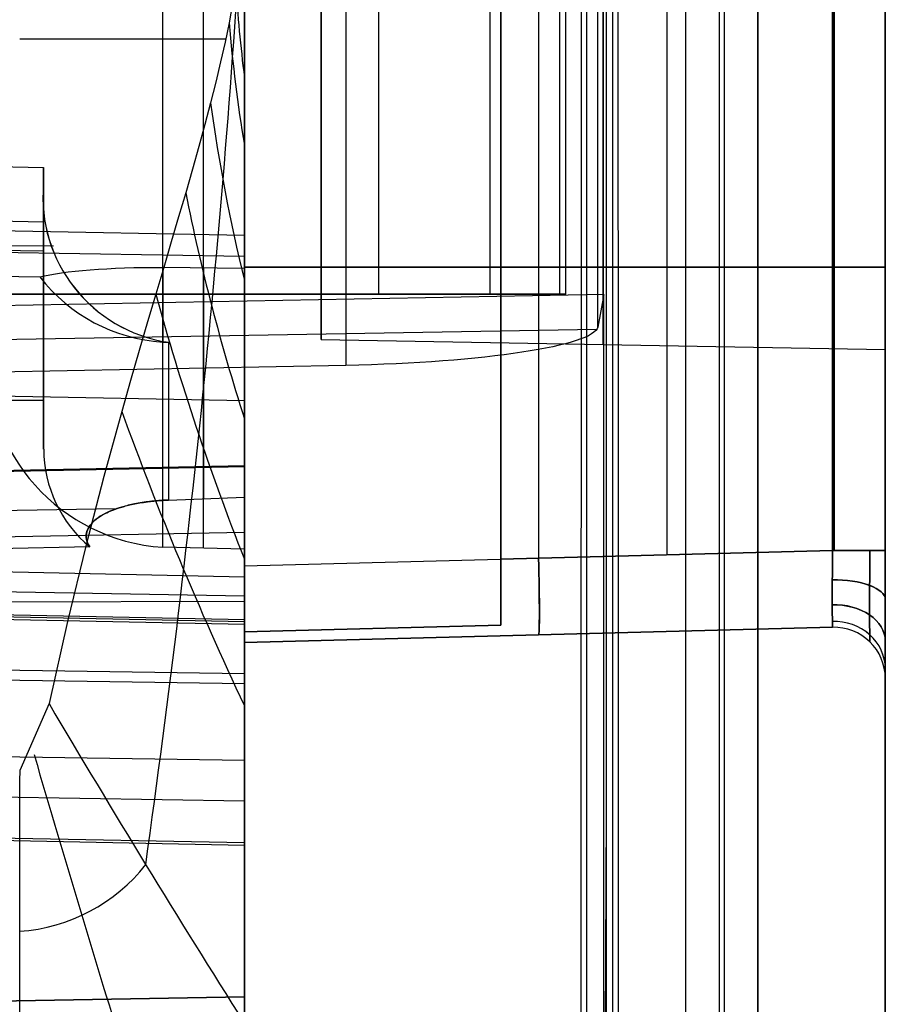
# Model space of a CAD drawing. Extents: x -9 to 8, y 1 to 147.
# Tile 156 of 181: x 4.97 to 8.35, y 134.2 to 138.04. Entities that reach past the tile are written whole.
import ezdxf

# ---------------------------------------------------------------- set-up
doc = ezdxf.new("R2010")
doc.units = 0
doc.layers.add('DEFAULT', color=7, linetype='CONTINUOUS')

msp = doc.modelspace()

# ---------------------------------------------------------------- linework, layer by layer
at = {"layer": 'DEFAULT', "color": 9}
for p, q in [((6.2419, 146.3968, -8.7094), (6.2419, 136.6949, -7.3644)), ((7.2241, 136.8446, -6.4022), (7.2241, 146.3711, -7.7229)), ((7.8485, 145.7252, -5.3771), (7.8485, 114.3223, -1.0235)), ((7.2563, 145.6007, -6.3746), (7.2563, 114.5749, -2.0733)), ((7.8485, 114.185, -2.014), (7.8485, 145.5879, -6.3676)), ((7.2827, 115.0959, -1.1257), (7.2827, 144.5975, -5.2158)), ((8.3457, 139.9582, -54.0095), (8.3457, 25.1274, -54.0095)), ((7.5666, 139.5702, -102.1684), (7.5666, 114.9239, -107.4071)), ((8.3457, 114.7576, -106.6249), (8.3457, 139.4039, -101.3861)), ((8.3457, 139.4039, -101.3861), (8.3457, 114.7576, -106.6249)), ((5.8457, 134.1279, -100.8145), (5.8457, 138.6051, -99.8629)), ((6.8457, 138.2759, -50.5005), (6.8457, 135.6807, -50.5005)), ((5.8457, 135.9127, -24.5345), (5.8457, 138.2439, -24.5345)), ((5.8457, 138.2439, -93.6517), (5.8457, 135.9127, -93.6517)), ((6.8457, 138.2177, -84.247), (6.8457, 135.9389, -84.247)), ((6.8457, 135.9389, -33.9392), (6.8457, 138.2177, -33.9392)), ((6.9931, 138.2138, -93.6217), (6.9931, 135.9428, -93.6217)), ((6.9931, 138.2138, -24.5645), (6.9931, 135.9428, -24.5645)), ((7.4931, 138.2007, -84.2639), (7.4931, 135.9559, -84.2639)), ((7.4931, 138.2007, -33.9223), (7.4931, 135.9559, -33.9223)), ((8.1404, 135.9728, -84.2809), (8.1404, 138.1838, -84.2809)), ((8.1404, 138.1838, -93.5916), (8.1404, 135.9728, -93.5916)), ((8.1404, 135.9728, -24.5946), (8.1404, 138.1838, -24.5946)), ((8.1404, 138.1838, -33.9053), (8.1404, 135.9728, -33.9053)), ((8.1457, 138.1838, -33.9053), (8.1457, 135.9728, -33.9053)), ((8.1457, 135.9728, -24.5946), (8.1457, 138.1838, -24.5946)), ((8.1457, 138.1838, -93.5915), (8.1457, 135.9728, -93.5915)), ((8.1457, 135.9728, -84.2809), (8.1457, 138.1838, -84.2809)), ((8.3457, 138.1838, -93.7915), (8.3457, 135.9728, -93.7915)), ((8.3457, 135.9728, -84.0809), (8.3457, 138.1838, -84.0809)), ((8.3457, 138.1838, -34.1053), (8.3457, 135.9728, -34.1053)), ((8.3457, 135.9728, -24.3946), (8.3457, 138.1838, -24.3946)), ((5.7997, 138.1078, -100.1469), (5.7858, 138.0329, -100.1858)), ((6.1457, 138.121, -12.3369), (6.1457, 136.7956, -12.3369)), ((5.7858, 138.0329, -100.1858), (5.7702, 137.9571, -100.2237)), ((5.7702, 137.9571, -100.2237), (5.753, 137.8798, -100.2607)), ((5.753, 137.8798, -100.2607), (5.7342, 137.8007, -100.2968)), ((5.7342, 137.8007, -100.2968), (5.7138, 137.7196, -100.332)), ((5.7138, 137.7196, -100.332), (5.6917, 137.636, -100.3663)), ((5.6917, 137.636, -100.3663), (5.6681, 137.5496, -100.3996)), ((1.3626, 137.5408, -9.8913), (5.0626, 137.4679, -9.9464)), ((5.6681, 137.5496, -100.3996), (5.643, 137.4605, -100.4318)), ((5.0626, 137.4679, -9.9464), (5.0626, 137.4028, -9.9374)), ((5.0626, 137.1424, -12.2948), (5.0626, 137.4679, -9.9464)), ((5.643, 137.4605, -100.4318), (5.6167, 137.3689, -100.4627)), ((5.6167, 137.3689, -100.4627), (5.5892, 137.2748, -100.4921)), ((5.0626, 137.2545, -11.4859), (-0.4343, 137.3496, -11.4991)), ((5.0626, 136.5995, -11.1161), (5.0626, 137.3058, -11.1161)), ((5.8457, 137.2018, -8.622), (1.3626, 137.2901, -8.5552)), ((5.5892, 137.2748, -100.4921), (5.5606, 137.1777, -100.5201)), ((1.3626, 137.1975, -12.3676), (5.0626, 137.1424, -12.2948)), ((5.8457, 137.1196, -9.2147), (1.3626, 137.1971, -9.2255)), ((5.5606, 137.1777, -100.5201), (5.5309, 137.0774, -100.5467)), ((5.8457, 137.073, -9.5508), (5.8457, 137.2018, -8.622)), ((5.8457, 137.2018, -8.622), (5.8457, 136.5566, -8.5325)), ((5.1011, 137.1609, -9.9045), (1.3626, 137.1699, -9.8399)), ((5.0626, 136.3682, -12.1875), (5.0626, 137.1424, -12.2948)), ((1.3626, 137.1131, -9.832), (5.0485, 137.0405, -9.8869)), ((5.5309, 137.0774, -100.5467), (5.5001, 136.9735, -100.5718)), ((5.8457, 137.073, -9.5508), (5.5274, 137.0777, -9.5579)), ((5.8457, 137.0783, -93.6517), (8.1404, 137.0783, -93.5916)), ((8.1404, 137.0783, -24.5946), (5.8457, 137.0783, -24.5345)), ((8.1404, 137.0783, -84.2809), (6.8457, 137.0783, -84.247)), ((6.8457, 137.0783, -33.9392), (8.1404, 137.0783, -33.9053)), ((7.2484, 136.9718, -5.4813), (1.0007, 136.8564, -5.5203)), ((5.5001, 136.9735, -100.5718), (5.4682, 136.8653, -100.5956)), ((7.2484, 136.9718, -5.4813), (7.2241, 136.8446, -6.4022)), ((7.2484, 114.5389, -2.3712), (7.2484, 136.9718, -5.4813)), ((5.0626, 136.9181, -10.5101), (5.0626, 136.9181, -12.2637)), ((7.22, 136.8353, -6.4692), (1.0007, 136.7278, -6.4544)), ((5.4682, 136.8653, -100.5956), (5.4353, 136.7526, -100.618)), ((6.1457, 136.7956, -12.3369), (8.3457, 136.7572, -12.3369)), ((5.4353, 136.7526, -100.618), (5.4017, 136.6358, -100.6388)), ((5.5274, 136.7862, -9.8601), (5.5495, 136.7853, -9.8604)), ((6.2419, 136.6949, -7.3644), (1.0007, 136.5918, -7.4424)), ((5.8457, 136.5566, -8.5325), (1.0007, 136.6519, -8.4603)), ((5.4017, 136.6358, -100.6388), (5.3675, 136.5149, -100.6579)), ((5.0626, 136.5586, -12.2139), (1.3626, 136.5497, -12.2778)), ((5.3675, 136.5149, -100.6579), (5.2979, 136.2613, -100.6911)), ((5.8457, 136.303, -9.902), (1.3626, 136.2147, -9.9687)), ((5.8457, 136.303, -9.902), (1.3626, 136.2147, -9.9687)), ((1.3626, 136.2119, -10.0099), (5.8457, 136.3002, -9.9432)), ((5.8457, 136.303, -9.902), (5.8457, 136.3002, -9.9432)), ((5.8457, 136.3002, -9.9432), (5.8457, 136.1812, -10.8016)), ((5.2979, 136.2613, -100.6911), (5.2272, 135.9891, -100.7177)), ((5.5495, 136.1695, -10.8478), (5.8457, 136.1812, -10.8016)), ((5.3449, 136.1348, -11.0722), (5.3534, 136.1378, -11.0522)), ((5.357, 136.1389, -11.0441), (5.3482, 136.136, -11.0641)), ((5.3534, 136.1378, -11.0522), (5.3625, 136.1407, -11.0325)), ((5.3664, 136.1418, -11.0244), (5.357, 136.1389, -11.0441)), ((5.3625, 136.1407, -11.0325), (5.3722, 136.1435, -11.0131)), ((5.3765, 136.1447, -11.005), (5.3664, 136.1418, -11.0244)), ((5.3722, 136.1435, -11.0131), (5.3773, 136.1449, -11.0036)), ((5.3818, 136.1461, -10.9954), (5.3765, 136.1447, -11.005)), ((5.3773, 136.1449, -11.0036), (5.3825, 136.1463, -10.9942)), ((5.3872, 136.1475, -10.986), (5.3818, 136.1461, -10.9954)), ((5.3825, 136.1463, -10.9942), (5.3879, 136.1477, -10.9848)), ((5.3929, 136.1489, -10.9766), (5.3872, 136.1475, -10.986)), ((5.3879, 136.1477, -10.9848), (5.3935, 136.1491, -10.9756)), ((5.3987, 136.1503, -10.9674), (5.3929, 136.1489, -10.9766)), ((5.3935, 136.1491, -10.9756), (5.3993, 136.1504, -10.9666)), ((5.4048, 136.1517, -10.9583), (5.3987, 136.1503, -10.9674)), ((5.3993, 136.1504, -10.9666), (5.4052, 136.1518, -10.9576)), ((5.411, 136.153, -10.9494), (5.4048, 136.1517, -10.9583)), ((5.4052, 136.1518, -10.9576), (5.4114, 136.1531, -10.9488)), ((5.4175, 136.1543, -10.9405), (5.411, 136.153, -10.9494)), ((5.4114, 136.1531, -10.9488), (5.4178, 136.1544, -10.9402)), ((5.4243, 136.1557, -10.9318), (5.4175, 136.1543, -10.9405)), ((5.4178, 136.1544, -10.9402), (5.4242, 136.1557, -10.9319)), ((5.4242, 136.1557, -10.9319), (5.4308, 136.1569, -10.9238)), ((5.4313, 136.157, -10.9232), (5.4243, 136.1557, -10.9318)), ((5.4308, 136.1569, -10.9238), (5.4377, 136.1582, -10.9159)), ((5.4386, 136.1583, -10.9148), (5.4313, 136.157, -10.9232)), ((5.4377, 136.1582, -10.9159), (5.4448, 136.1594, -10.9082)), ((5.4424, 136.1589, -10.9107), (5.4386, 136.1583, -10.9148)), ((5.4463, 136.1595, -10.9067), (5.4424, 136.1589, -10.9107)), ((5.4448, 136.1594, -10.9082), (5.4485, 136.1599, -10.9045)), ((5.4502, 136.1602, -10.9028), (5.4463, 136.1595, -10.9067)), ((5.4485, 136.1599, -10.9045), (5.4522, 136.1605, -10.9008)), ((5.4541, 136.1608, -10.8989), (5.4502, 136.1602, -10.9028)), ((5.4522, 136.1605, -10.9008), (5.456, 136.1611, -10.8972)), ((5.4582, 136.1614, -10.8951), (5.4541, 136.1608, -10.8989)), ((5.456, 136.1611, -10.8972), (5.4598, 136.1617, -10.8937)), ((5.4623, 136.1619, -10.8914), (5.4582, 136.1614, -10.8951)), ((5.4598, 136.1617, -10.8937), (5.4637, 136.1622, -10.8903)), ((5.4665, 136.1625, -10.8878), (5.4623, 136.1619, -10.8914)), ((5.4637, 136.1622, -10.8903), (5.4676, 136.1627, -10.887)), ((5.4708, 136.1631, -10.8844), (5.4665, 136.1625, -10.8878)), ((5.4676, 136.1627, -10.887), (5.4716, 136.1633, -10.8837)), ((5.4752, 136.1636, -10.881), (5.4708, 136.1631, -10.8844)), ((5.4716, 136.1633, -10.8837), (5.4757, 136.1638, -10.8806)), ((5.4796, 136.1641, -10.8777), (5.4752, 136.1636, -10.881)), ((5.4757, 136.1638, -10.8806), (5.4799, 136.1642, -10.8776)), ((5.4841, 136.1647, -10.8746), (5.4796, 136.1641, -10.8777)), ((5.4799, 136.1642, -10.8776), (5.4841, 136.1647, -10.8747)), ((5.4886, 136.1652, -10.8716), (5.4841, 136.1647, -10.8746)), ((5.4841, 136.1647, -10.8747), (5.4883, 136.1652, -10.8719)), ((5.4883, 136.1652, -10.8719), (5.4926, 136.1656, -10.8692)), ((5.4933, 136.1656, -10.8687), (5.4886, 136.1652, -10.8716)), ((5.4926, 136.1656, -10.8692), (5.497, 136.1661, -10.8666)), ((5.498, 136.1661, -10.866), (5.4933, 136.1656, -10.8687)), ((5.497, 136.1661, -10.8666), (5.5015, 136.1665, -10.8642)), ((5.5028, 136.1665, -10.8634), (5.498, 136.1661, -10.866)), ((5.5015, 136.1665, -10.8642), (5.506, 136.1669, -10.8619)), ((5.5077, 136.167, -10.861), (5.5028, 136.1665, -10.8634)), ((5.506, 136.1669, -10.8619), (5.5106, 136.1672, -10.8597)), ((5.5126, 136.1674, -10.8588), (5.5077, 136.167, -10.861)), ((5.5106, 136.1672, -10.8597), (5.5152, 136.1676, -10.8577)), ((5.5177, 136.1677, -10.8567), (5.5126, 136.1674, -10.8588)), ((5.5152, 136.1676, -10.8577), (5.5199, 136.1679, -10.8558)), ((5.5202, 136.1679, -10.8557), (5.5177, 136.1677, -10.8567)), ((5.5199, 136.1679, -10.8558), (5.5247, 136.1682, -10.8541)), ((5.5228, 136.1681, -10.8547), (5.5202, 136.1679, -10.8557)), ((5.5254, 136.1683, -10.8538), (5.5228, 136.1681, -10.8547)), ((5.5247, 136.1682, -10.8541), (5.5295, 136.1685, -10.8525)), ((5.528, 136.1684, -10.853), (5.5254, 136.1683, -10.8538)), ((5.5306, 136.1686, -10.8522), (5.528, 136.1684, -10.853)), ((5.5295, 136.1685, -10.8525), (5.5344, 136.1688, -10.8511)), ((5.5332, 136.1687, -10.8514), (5.5306, 136.1686, -10.8522)), ((5.5359, 136.1689, -10.8507), (5.5332, 136.1687, -10.8514)), ((5.5344, 136.1688, -10.8511), (5.5369, 136.1689, -10.8504)), ((5.5386, 136.169, -10.85), (5.5359, 136.1689, -10.8507)), ((5.5369, 136.1689, -10.8504), (5.5394, 136.1691, -10.8498)), ((5.5413, 136.1692, -10.8494), (5.5386, 136.169, -10.85)), ((5.5394, 136.1691, -10.8498), (5.5419, 136.1692, -10.8493)), ((5.544, 136.1693, -10.8488), (5.5413, 136.1692, -10.8494)), ((5.5419, 136.1692, -10.8493), (5.5444, 136.1693, -10.8487)), ((5.5467, 136.1694, -10.8483), (5.544, 136.1693, -10.8488)), ((5.5444, 136.1693, -10.8487), (5.5469, 136.1694, -10.8483)), ((5.5495, 136.1695, -10.8478), (5.5467, 136.1694, -10.8483)), ((5.5469, 136.1694, -10.8483), (5.5495, 136.1695, -10.8478)), ((5.3456, 136.1351, -11.0703), (1.3626, 136.0662, -11.0608)), ((5.2748, 136.1003, -11.3125), (5.267, 136.0942, -11.3549)), ((5.2686, 136.0956, -11.3459), (5.2768, 136.1018, -11.3029)), ((5.2837, 136.1063, -11.2702), (5.2748, 136.1003, -11.3125)), ((5.2768, 136.1018, -11.3029), (5.2862, 136.1079, -11.26)), ((5.2938, 136.1123, -11.2283), (5.2837, 136.1063, -11.2702)), ((5.2862, 136.1079, -11.26), (5.2967, 136.1139, -11.2175)), ((5.3051, 136.1182, -11.1867), (5.2938, 136.1123, -11.2283)), ((5.2967, 136.1139, -11.2175), (5.3085, 136.1199, -11.1754)), ((5.3179, 136.1242, -11.1454), (5.3051, 136.1182, -11.1867)), ((5.3085, 136.1199, -11.1754), (5.315, 136.1229, -11.1544)), ((5.315, 136.1229, -11.1544), (5.3218, 136.1259, -11.1336)), ((5.3248, 136.1271, -11.1249), (5.3179, 136.1242, -11.1454)), ((5.3218, 136.1259, -11.1336), (5.3291, 136.1289, -11.1129)), ((5.3322, 136.1301, -11.1045), (5.3248, 136.1271, -11.1249)), ((5.3291, 136.1289, -11.1129), (5.3368, 136.1319, -11.0924)), ((5.34, 136.1331, -11.0842), (5.3322, 136.1301, -11.1045)), ((5.3368, 136.1319, -11.0924), (5.3449, 136.1348, -11.0722)), ((5.3482, 136.136, -11.0641), (5.34, 136.1331, -11.0842)), ((5.2435, 136.07, -11.5265), (5.2358, 136.058, -11.6127)), ((5.2365, 136.059, -11.607), (5.2443, 136.0711, -11.5197)), ((5.2538, 136.0821, -11.4405), (5.2435, 136.07, -11.5265)), ((5.2443, 136.0711, -11.5197), (5.2549, 136.0833, -11.4325)), ((5.26, 136.0882, -11.3976), (5.2538, 136.0821, -11.4405)), ((5.2549, 136.0833, -11.4325), (5.2613, 136.0894, -11.3892)), ((5.267, 136.0942, -11.3549), (5.26, 136.0882, -11.3976)), ((5.2613, 136.0894, -11.3892), (5.2686, 136.0956, -11.3459)), ((1.3626, 135.956, -9.6716), (5.8457, 136.0442, -9.6049)), ((5.2283, 136.0339, -11.7854), (5.2282, 136.0219, -11.8718)), ((5.2308, 136.0459, -11.699), (5.2283, 136.0339, -11.7854)), ((5.2286, 136.0227, -11.8692), (5.2287, 136.0348, -11.7818)), ((5.2308, 136.0104, -11.9566), (5.2286, 136.0227, -11.8692)), ((5.2287, 136.0348, -11.7818), (5.2313, 136.0469, -11.6944)), ((5.2358, 136.058, -11.6127), (5.2308, 136.0459, -11.699)), ((5.2313, 136.0469, -11.6944), (5.2365, 136.059, -11.607)), ((5.8457, 135.4929, -9.5284), (5.8457, 136.0442, -9.6049)), ((5.2428, 135.9862, -12.1313), (1.3626, 135.9098, -12.1891)), ((5.2272, 135.9891, -100.7177), (5.1556, 135.6948, -100.738)), ((5.2282, 136.0219, -11.8718), (5.2307, 136.0099, -11.9583)), ((5.2307, 136.0099, -11.9583), (5.2355, 135.998, -12.0448)), ((5.2355, 135.9982, -12.044), (5.2308, 136.0104, -11.9566)), ((5.2428, 135.9862, -12.1313), (5.2355, 135.9982, -12.044)), ((5.2355, 135.998, -12.0448), (5.2428, 135.9862, -12.1313)), ((5.8457, 135.9779, -13.2871), (5.5274, 135.9853, -13.2826)), ((5.8457, 135.869, -6.203), (1.0007, 135.9699, -6.09)), ((5.8457, 135.9779, -13.2871), (5.8457, 135.6841, -13.2464)), ((5.8457, 135.9127, -24.5345), (8.1404, 135.9728, -24.5946)), ((5.8457, 135.9127, -93.6517), (8.1404, 135.9728, -93.5916)), ((8.1404, 135.9728, -33.9053), (6.8457, 135.9389, -33.9392)), ((6.8457, 135.9389, -84.247), (8.1404, 135.9728, -84.2809)), ((8.1404, 135.9728, -93.5916), (8.1383, 135.7607, -93.5038)), ((8.1404, 135.9728, -33.9053), (8.1383, 135.7607, -33.8176)), ((8.1383, 135.7607, -24.6823), (8.1404, 135.9728, -24.5946)), ((8.1383, 135.7607, -84.3686), (8.1404, 135.9728, -84.2809)), ((8.2854, 135.9728, -93.6484), (8.2846, 135.7211, -93.5434)), ((8.2854, 135.9728, -33.9621), (8.2846, 135.7211, -33.8571)), ((8.2846, 135.7211, -24.6428), (8.2854, 135.9728, -24.5378)), ((8.2846, 135.7211, -84.3291), (8.2854, 135.9728, -84.2241)), ((5.8457, 135.7948, -6.7421), (1.0007, 135.8786, -6.7537)), ((5.8457, 135.7034, -7.4058), (5.8457, 135.869, -6.203)), ((1.0007, 135.7987, -7.3336), (5.8457, 135.7034, -7.4058)), ((5.8457, 135.6941, -7.5422), (1.0007, 135.7894, -7.47)), ((5.8457, 135.7731, -9.5673), (1.3626, 135.7624, -9.6448)), ((5.8457, 135.6841, -13.2464), (1.3626, 135.7723, -13.1796)), ((8.1404, 135.6729, -84.5808), (8.1383, 135.7607, -84.3686)), ((8.1404, 135.6729, -24.8945), (8.1383, 135.7607, -24.6823)), ((8.1383, 135.7607, -33.8176), (8.1404, 135.6729, -33.6054)), ((8.1383, 135.7607, -93.5038), (8.1404, 135.6729, -93.2917)), ((8.2854, 135.6161, -84.5808), (8.2846, 135.7211, -84.3291)), ((8.2854, 135.6161, -24.8945), (8.2846, 135.7211, -24.6428)), ((8.2846, 135.7211, -33.8571), (8.2854, 135.6161, -33.6054)), ((8.2846, 135.7211, -93.5434), (8.2854, 135.6161, -93.2917)), ((5.1556, 135.6948, -100.738), (5.0836, 135.3749, -100.7522)), ((6.8457, 135.6807, -33.7918), (5.8457, 135.6545, -33.818)), ((5.8457, 135.6545, -84.3682), (6.8457, 135.6807, -84.3944)), ((6.8457, 135.6807, -59.0931), (5.8457, 135.6545, -59.0931)), ((6.8457, 135.6807, -84.3944), (6.8457, 135.6807, -33.7918)), ((5.8457, 135.6128, -33.6655), (8.1404, 135.6729, -33.6054)), ((8.1404, 135.6729, -24.8945), (5.8457, 135.6128, -24.8344)), ((5.8457, 135.6128, -93.3518), (8.1404, 135.6729, -93.2917)), ((8.1404, 135.6729, -84.5808), (5.8457, 135.6128, -84.5207)), ((8.1404, 135.6729, -88.9362), (5.8457, 135.6128, -88.9362)), ((8.1404, 135.6729, -29.25), (5.8457, 135.6128, -29.25)), ((8.1404, 135.6729, -33.6054), (5.8457, 135.6128, -33.6655)), ((5.8457, 135.6545, -33.818), (5.8457, 135.6128, -33.6655)), ((5.8457, 135.6545, -84.3682), (5.8457, 135.6545, -33.818)), ((5.8457, 135.6128, -84.5207), (5.8457, 135.6545, -84.3682)), ((5.8457, 135.6545, -55.5667), (5.8457, 54.0377, -55.5667)), ((6.3457, 135.6676, -33.8049), (6.3457, 135.6676, -84.3813)), ((6.9931, 135.6429, -84.5507), (6.9931, 135.6429, -93.3218)), ((6.9931, 135.6429, -24.8644), (6.9931, 135.6429, -33.6355)), ((8.1404, 135.6729, -93.2917), (8.1404, 135.6729, -84.5808)), ((8.1404, 135.6729, -33.6054), (8.1404, 135.6729, -24.8945)), ((8.1457, 135.673, -24.8945), (8.1457, 135.673, -33.6054)), ((8.1457, 135.673, -84.5808), (8.1457, 135.673, -93.2917)), ((5.8457, 135.6128, -33.6655), (5.8457, 135.6128, -24.8344)), ((5.8457, 135.6128, -93.3518), (5.8457, 135.6128, -84.5207)), ((1.3626, 135.5597, -9.6167), (5.8457, 135.4929, -9.5284)), ((5.8457, 135.4517, -9.5256), (1.3626, 135.5185, -9.6138)), ((5.8457, 135.4517, -9.5256), (1.3626, 135.5185, -9.6138)), ((5.8457, 135.4517, -9.5256), (5.8457, 135.4929, -9.5284)), ((8.3457, 135.473, -93.2917), (8.3457, 135.473, -84.5808)), ((8.3457, 135.473, -33.6054), (8.3457, 135.473, -24.8945)), ((5.0836, 135.3749, -100.7522), (4.9692, 135.1132, -100.7625)), ((1.3626, 135.2214, -9.8726), (5.8457, 135.1546, -9.7843)), ((5.8457, 134.831, -12.1187), (5.8457, 135.1546, -9.7843)), ((5.8457, 134.9934, -10.947), (1.3626, 135.0709, -10.9577)), ((7.2563, 134.9532, -4.8985), (7.2484, 132.7667, -4.8983)), ((5.8457, 134.831, -12.1187), (1.3626, 134.9192, -12.052)), ((5.8457, 134.8215, -12.2561), (1.3626, 134.9098, -12.1893)), ((5.8457, 134.2299, -95.7202), (0.8517, 134.1427, -95.6331)), ((0.8517, 134.1427, -81.1004), (5.8457, 134.2299, -81.0132)), ((0.8517, 134.1427, -88.3667), (5.8457, 134.2299, -88.3667)), ((5.8457, 134.2299, -81.0132), (5.8457, 134.2299, -95.7202))]:
    msp.add_line(p, q, dxfattribs=at)
at = {"layer": 'DEFAULT', "color": 254}
for p, q in [((6.3683, 146.3935, -8.5336), (6.3683, 136.9726, -7.2275)), ((6.8035, 146.3821, -8.2886), (6.8035, 136.9726, -6.9841)), ((7.0745, 146.375, -7.6549), (7.0745, 136.9726, -6.3514)), ((7.6979, 145.5663, -5.456), (7.6979, 114.3634, -1.1301)), ((7.7188, 114.239, -1.9206), (7.7188, 145.4767, -6.2513)), ((7.1819, 115.0782, -1.2292), (7.1819, 144.5828, -5.3197)), ((7.0997, 136.9726, -5.3813), (7.0997, 138.1013, -5.5378)), ((7.0997, 136.9726, -5.3813), (-7.5997, 136.9726, -5.3813)), ((-7.5736, 136.9726, -6.3747), (7.0736, 136.9726, -6.3747)), ((-0.25, 136.9726, -7.3681), (6.3683, 136.9726, -7.2275)), ((7.0745, 136.9726, -6.3514), (7.0997, 136.9726, -5.3813))]:
    msp.add_line(p, q, dxfattribs=at)
at = {"layer": 'DEFAULT', "color": 9, "extrusion": (1, 2.03967e-11, 1.19095e-10)}
msp.add_arc((61.766, -493.8639, 7.5666), 496.2149, 80.281457, 83.889061, dxfattribs=at)
at = {"layer": 'DEFAULT', "color": 9, "extrusion": (1, 0, 0)}
for centre, radius, start, end in [((61.766, -493.8639, 8.3457), 495.4152, 80.281457, 83.889061), ((139.6572, -12.3369, 5.6865), 3.7958, 194.4618, 270), ((139.6572, -12.3369, 5.8457), 3.8, 194.4813, 270), ((139.6572, -12.3369, 6.1457), 2.8616, 90, 270), ((139.6572, -12.3369, 7.2457), 2.8808, 90, 270), ((139.6572, -12.3369, 8.3457), 2.9, 90, 270), ((139.6572, -12.3369, 5.6865), 3.7958, 132.8573, 156.547), ((139.6572, -12.3369, 5.0626), 3.2924, 155.3067, 177.3988), ((136.0031, -9.9019, 5.8457), 0.2999, 359.9982, 82.1108), ((135.9728, -93.2917, 8.3457), 0.4998, 225.0033, 270.0049), ((135.9728, -24.8944, 8.3457), 0.4998, 135.0033, 180.0049), ((135.4517, -9.8255, 5.8457), 0.2999, 89.9982, 172.1108), ((132.4303, -81.0131, 5.8457), 1.7996, 359.9964, 90.0036)]:
    msp.add_arc(centre, radius, start, end, dxfattribs=at)
at = {"layer": 'DEFAULT', "color": 254, "extrusion": (0.999657, 0.003595, 0.025929)}
msp.add_arc((61.6573, -494.4734, 7.5612), 496.6298, 80.379856, 83.81685, dxfattribs=at)
at = {"layer": 'DEFAULT', "color": 9, "extrusion": (0.999657, -0.003595, -0.025929)}
msp.add_arc((61.7451, -493.8512, 6.8957), 496.392, 80.37739, 83.818719, dxfattribs=at)
at = {"layer": 'DEFAULT', "color": 9, "extrusion": (1, 1.70267e-16, 2.78096e-16)}
msp.add_arc((139.6572, -12.3369, 5.5274), 3.7917, 194.4423, 270, dxfattribs=at)
at = {"layer": 'DEFAULT', "color": 9, "extrusion": (0.944494, -0.159492, 0.287216)}
msp.add_arc((132.4133, -77.2003, -45.2674), 14.4609, 275.40271, 291.2037, dxfattribs=at)
at = {"layer": 'DEFAULT', "color": 9, "extrusion": (0.264713, 0.224511, 0.937828)}
msp.add_arc((97.889, -127.4215, -61.3217), 6, 51.50129, 55.05959, dxfattribs=at)
at = {"layer": 'DEFAULT', "color": 9, "extrusion": (0.34896, 0.232423, 0.907858)}
msp.add_arc((108.5714, -120.9787, -56.8533), 6, 58.83971, 63.54524, dxfattribs=at)
at = {"layer": 'DEFAULT', "color": 9, "extrusion": (0, 1, 1.84741e-13)}
msp.add_arc((-4.9457, -99.8629, 137.9692), 0.9, 203.2131, 268.5, dxfattribs=at)
at = {"layer": 'DEFAULT', "color": 9, "extrusion": (0.504002, 0.254936, 0.825221)}
msp.add_arc((118.0024, -117.7103, -44.8066), 6, 67.34355, 74.20498, dxfattribs=at)
at = {"layer": 'DEFAULT', "color": 9, "extrusion": (0.017452, 0.137303, 0.990375)}
for centre, radius, start, end in [((11.7277, -137.0212, 9.1125), 0.5761, 1.9268, 88.5199), ((11.8065, -137.0947, 9.1125), 0.6526, 44.5179, 93.6753), ((11.7082, -136.8584, 5.613), 0.7295, 4.241, 93.4988)]:
    msp.add_arc(centre, radius, start, end, dxfattribs=at)
at = {"layer": 'DEFAULT', "color": 9, "extrusion": (0.017451, 0.137303, 0.990375)}
msp.add_arc((11.7264, -137.0215, 9.1123), 0.5763, 1.9452, 88.5006, dxfattribs=at)
at = {"layer": 'DEFAULT', "color": 9, "extrusion": (1, 3.22285e-15, -1.41383e-15)}
msp.add_arc((139.6572, -12.3369, 5.0626), 3.2924, 133.2145, 177.3988, dxfattribs=at)
at = {"layer": 'DEFAULT', "color": 9, "extrusion": (0.638418, 0.286988, 0.714185)}
msp.add_arc((121.1547, -119.9156, -28.7399), 6, 72.20089, 81.02563, dxfattribs=at)
at = {"layer": 'DEFAULT', "color": 9, "extrusion": (0.017452, 0.990375, -0.137303)}
msp.add_arc((-3.1661, 8.7751, 137.1671), 0.5917, 25.7424, 84.6853, dxfattribs=at)
at = {"layer": 'DEFAULT', "color": 9, "extrusion": (1, 8.28398e-14, -7.68362e-14)}
msp.add_arc((139.6572, -12.3369, 5.5274), 3.7917, 132.868, 139.2154, dxfattribs=at)
at = {"layer": 'DEFAULT', "color": 9, "extrusion": (1, 6.54846e-15, -5.42142e-15)}
msp.add_arc((139.6572, -12.3369, 5.8457), 3.8, 132.8466, 156.1696, dxfattribs=at)
at = {"layer": 'DEFAULT', "color": 9, "extrusion": (0, 1, 0)}
for centre, start, end in [((-8.1457, -34.1053, 137.0783), 88.5, 180), ((-8.1457, -24.3946, 137.0783), 180, 271.5), ((-8.1457, -93.7915, 137.0783), 88.5, 180), ((-8.1457, -84.0809, 137.0783), 180, 271.5)]:
    msp.add_arc(centre, 0.2, start, end, dxfattribs=at)
at = {"layer": 'DEFAULT', "color": 9, "extrusion": (0.744048, 0.32842, 0.581836)}
msp.add_arc((121.5959, -122.7167, -9.4392), 6, 75.59658, 86.11815, dxfattribs=at)
at = {"layer": 'DEFAULT', "color": 254, "extrusion": (0, 1, 0)}
for start, end in [(181.3977, 256.344), (181.3972, 256.3444)]:
    msp.add_arc((-6.15, -6.3288, 136.9726), 0.9248, start, end, dxfattribs=at)
at = {"layer": 'DEFAULT', "color": 9, "extrusion": (-0.017452, 0.990507, -0.136348)}
msp.add_arc((-8.6341, 12.3245, 136.2925), 1.0001, 181.6419, 269.1431, dxfattribs=at)
at = {"layer": 'DEFAULT', "color": 9, "extrusion": (1, -1.56941e-12, 1.34931e-12)}
msp.add_arc((139.6572, -12.3369, 5.5495), 3.7922, 139.2281, 156.8799, dxfattribs=at)
at = {"layer": 'DEFAULT', "color": 9, "extrusion": (1, 7.21021e-17, 2.41945e-15)}
msp.add_arc((136.6939, -7.5422, 5.8457), 0.9998, 172.1586, 262.1106, dxfattribs=at)
at = {"layer": 'DEFAULT', "color": 9, "extrusion": (0.81706, 0.380142, 0.433481)}
msp.add_arc((120.324, -123.663, 12.6473), 6, 78.59757, 90.54919, dxfattribs=at)
at = {"layer": 'DEFAULT', "color": 9, "extrusion": (-0.017452, 0.137303, 0.990375)}
msp.add_arc((-22.7204, -134.9705, 6.5653), 0.5068, 352.992, 42.704, dxfattribs=at)
at = {"layer": 'DEFAULT', "color": 9, "extrusion": (-2.35116e-13, 1, -9.9196e-14)}
msp.add_arc((-8.1457, -93.7915, 135.9728), 0.2, 88.5, 180, dxfattribs=at)
at = {"layer": 'DEFAULT', "color": 9, "extrusion": (-1.42109e-13, 1, -1.4206e-13)}
msp.add_arc((-8.1457, -34.1053, 135.9728), 0.2, 88.5, 180, dxfattribs=at)
at = {"layer": 'DEFAULT', "color": 9, "extrusion": (3.28123e-13, 1, -3.36828e-13)}
msp.add_arc((-8.1457, -24.3946, 135.9728), 0.2, 180, 271.5, dxfattribs=at)
at = {"layer": 'DEFAULT', "color": 9, "extrusion": (-1.94853e-42, 1, 6.85579e-30)}
msp.add_arc((-8.1457, -84.0809, 135.9728), 0.2, 180, 271.5, dxfattribs=at)
at = {"layer": 'DEFAULT', "color": 9, "extrusion": (1, -1.78626e-14, 4.31327e-14)}
msp.add_arc((135.9728, -84.5808, 8.3457), 0.4998, 89.9951, 134.9967, dxfattribs=at)
at = {"layer": 'DEFAULT', "color": 9, "extrusion": (1, 8.57823e-15, -3.55737e-15)}
msp.add_arc((135.9728, -33.6054, 8.3457), 0.4998, 225.0033, 270.0049, dxfattribs=at)
at = {"layer": 'DEFAULT', "color": 9, "extrusion": (1, -2.25048e-14, 6.64778e-14)}
msp.add_arc((135.9728, -24.8945, 8.3457), 0.4998, 89.9951, 134.9967, dxfattribs=at)
at = {"layer": 'DEFAULT', "color": 9, "extrusion": (1, -7.14852e-15, 7.14852e-15)}
msp.add_arc((135.9127, -24.8343, 5.8457), 0.2999, 89.9919, 180.0081, dxfattribs=at)
at = {"layer": 'DEFAULT', "color": 9, "extrusion": (1, -2.96161e-15, 2.96161e-15)}
msp.add_arc((135.9127, -93.3518, 5.8457), 0.2999, 179.9919, 270.0081, dxfattribs=at)
at = {"layer": 'DEFAULT', "color": 9, "extrusion": (1, -1.85479e-14, 2.36791e-15)}
msp.add_arc((135.9389, -84.5468, 6.8457), 0.2999, 89.9929, 149.4401, dxfattribs=at)
at = {"layer": 'DEFAULT', "color": 9, "extrusion": (1, -1.55618e-14, 8.8894e-15)}
msp.add_arc((135.9389, -33.6394, 6.8457), 0.2999, 210.5599, 270.0071, dxfattribs=at)
at = {"layer": 'DEFAULT', "color": 9, "extrusion": (0.999315, 0.026168, -0.026168)}
for centre in [(135.7133, -24.5801, 11.1884), (135.7133, -84.2459, 12.7506)]:
    msp.add_arc(centre, 0.3, 90.0393, 180, dxfattribs=at)
at = {"layer": 'DEFAULT', "color": 9, "extrusion": (0.999315, 0.026168, 0.026168)}
for centre in [(135.7133, -93.5656, 8.0957), (135.7133, -33.8998, 9.6579)]:
    msp.add_arc(centre, 0.3, 180, 269.9607, dxfattribs=at)
at = {"layer": 'DEFAULT', "color": 9, "extrusion": (1, -2.87774e-16, -1.87592e-15)}
msp.add_arc((61.766, -493.8639, 5.8457), 493.2589, 81.359658, 83.759049, dxfattribs=at)
at = {"layer": 'DEFAULT', "color": 9, "extrusion": (-9.20987e-05, 0.92387, -0.382706)}
for centre in [(-8.1592, -34.6518, 161.3237), (-8.1592, 20.4905, 138.4815)]:
    msp.add_arc(centre, 0.2, 88.0393, 180.0522, dxfattribs=at)
at = {"layer": 'DEFAULT', "color": 9, "extrusion": (-9.20987e-05, 0.92387, 0.382706)}
for centre in [(-8.1592, -74.5369, 116.0932), (-8.1592, -129.6792, 93.2509)]:
    msp.add_arc(centre, 0.2, 179.9478, 271.9607, dxfattribs=at)
at = {"layer": 'DEFAULT', "color": 9, "extrusion": (2.14367e-13, 0.707107, 0.707107)}
msp.add_arc((-8.1457, -155.4551, 36.3397), 0.2, 180, 272.1208, dxfattribs=at)
at = {"layer": 'DEFAULT', "color": 9, "extrusion": (1.09299e-13, 0.707107, 0.707107)}
msp.add_arc((-8.1457, -113.2505, 78.5442), 0.2, 180, 272.1208, dxfattribs=at)
at = {"layer": 'DEFAULT', "color": 9, "extrusion": (4.76496e-13, 0.707107, -0.707107)}
msp.add_arc((-8.1457, 71.8848, 119.9099), 0.2, 87.8792, 180, dxfattribs=at)
at = {"layer": 'DEFAULT', "color": 9, "extrusion": (2.41224e-13, -0.707107, 0.707107)}
msp.add_arc((8.1457, 29.6802, -162.1145), 0.2, 0, 92.1208, dxfattribs=at)
at = {"layer": 'DEFAULT', "color": 9, "extrusion": (1, -1.66064e-15, -2.83148e-15)}
msp.add_arc((135.8213, -12.2561, 5.8457), 0.9998, 172.1033, 262.1106, dxfattribs=at)
at = {"layer": 'DEFAULT', "color": 9, "extrusion": (9.20988e-05, 0.382706, 0.92387)}
for centre in [(-8.1131, -157.4929, -26.1033), (-8.1131, -134.6506, 29.0391)]:
    msp.add_arc(centre, 0.2, 179.9628, 271.9756, dxfattribs=at)
at = {"layer": 'DEFAULT', "color": 9, "extrusion": (-9.20988e-05, -0.382706, 0.92387)}
for centre in [(8.1131, 112.2624, -83.0854), (8.1131, 89.4201, -138.2278)]:
    msp.add_arc(centre, 0.2, 359.9628, 91.9756, dxfattribs=at)
at = {"layer": 'DEFAULT', "color": 9}
for centre in [(8.1457, 135.473, -33.6054), (8.1457, 135.473, -24.8945), (8.1457, 135.473, -93.2917), (8.1457, 135.473, -84.5808), (8.1457, 135.473, -29.25), (8.1457, 135.473, -88.9362)]:
    msp.add_arc(centre, 0.2, 0, 91.5, dxfattribs=at)
at = {"layer": 'DEFAULT', "color": 9, "extrusion": (1, -4.31327e-14, -1.78626e-14)}
msp.add_arc((135.9728, -93.2918, 8.3457), 0.4998, 179.9951, 224.9967, dxfattribs=at)
at = {"layer": 'DEFAULT', "color": 9, "extrusion": (1, 8.62655e-14, -3.57252e-14)}
msp.add_arc((135.9728, -84.5807, 8.3457), 0.4998, 135.0033, 180.0049, dxfattribs=at)
at = {"layer": 'DEFAULT', "color": 9, "extrusion": (1, 4.31327e-14, 1.78626e-14)}
msp.add_arc((135.9728, -33.6055, 8.3457), 0.4998, 179.9951, 224.9967, dxfattribs=at)
at = {"layer": 'DEFAULT', "color": 9, "extrusion": (0.848762, 0.512142, 0.131581)}
msp.add_arc((112.8076, -115.6328, 60.3888), 6, 85.46047, 99.46415, dxfattribs=at)
at = {"layer": 'DEFAULT', "color": 9, "extrusion": (0.95608, 0.280521, 0.084962)}
msp.add_arc((128.1431, -110.0359, 34.1637), 5.9996, 88.56734, 101.07357, dxfattribs=at)
at = {"layer": 'DEFAULT', "color": 9, "extrusion": (0.999654, -0.002751, 0.026177)}
msp.add_arc((135.1268, -106.8484, 1.9581), 6, 90.00413, 102, dxfattribs=at)
at = {"layer": 'DEFAULT', "color": 9, "extrusion": (-0.026427, -0.163486, 0.986192)}
msp.add_arc((-16.7125, 115.6841, -121.5216), 0.6834, 283.2761, 331.6239, dxfattribs=at)
at = {"layer": 'DEFAULT', "color": 9, "extrusion": (1, 1.19133e-15, -1.19133e-15)}
msp.add_arc((132.4303, -95.7203, 5.8457), 1.7996, 269.9964, 0.0036, dxfattribs=at)

doc.saveas('drawing.dxf')
